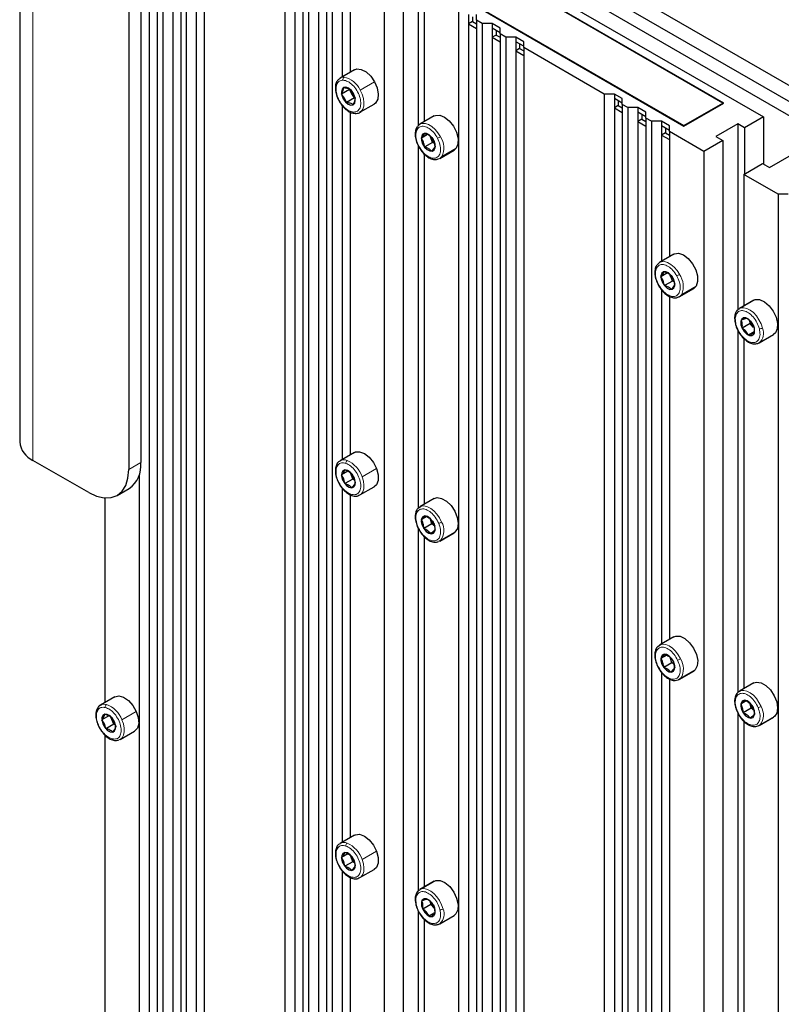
# Paper-space layout 'Blatt4' of a CAD drawing. Header units: millimetres. Extents: x 5 to 418, y 2 to 292.
# Tile 77 of 86: x 238 to 264, y 192 to 227. Entities that reach past the tile are written whole.
import ezdxf

# ---------------------------------------------------------------- set-up
doc = ezdxf.new("R2010")
doc.units = ezdxf.units.MM

psp = doc.layouts.new('Blatt4')

# ---------------------------------------------------------------- linework, layer by layer
at = {"color": 7, "linetype": 'Continuous', "lineweight": 25}
for p, q in [((242.077, 236.358), (287.049, 210.397)), ((245.613, 235.379), (284.504, 212.928)), ((245.754, 234.726), (284.221, 212.519)), ((242.091, 233.044), (242.091, 148.311)), ((242.374, 233.166), (242.374, 148.148)), ((242.572, 233.052), (242.572, 148.034)), ((243.209, 232.684), (243.209, 147.666)), ((242.926, 232.562), (242.926, 147.829)), ((243.406, 232.57), (243.406, 147.552)), ((243.76, 232.081), (243.76, 147.348)), ((244.043, 232.203), (244.043, 147.185)), ((237.507, 231.296), (237.507, 211.699)), ((246.9, 230.554), (246.9, 145.535)), ((247.537, 230.186), (247.537, 145.168)), ((247.254, 230.064), (247.254, 145.331)), ((247.734, 230.072), (247.734, 145.054)), ((248.088, 229.582), (248.088, 144.849)), ((248.371, 229.704), (248.371, 144.686)), ((248.569, 229.59), (248.569, 144.572)), ((251.623, 229.5), (251.623, 222.905)), ((249.206, 229.223), (249.206, 224.789)), ((248.923, 229.1), (248.923, 224.626)), ((251.093, 228.909), (251.093, 143.115)), ((253.957, 228.929), (263.856, 223.214)), ((250.421, 228.521), (250.421, 143.503)), ((262.442, 223.704), (254.805, 228.113)), ((262.414, 223.704), (254.805, 228.096)), ((251.835, 227.704), (251.835, 223.042)), ((241.37, 227.051), (241.37, 210.72)), ((241.794, 227.296), (241.794, 210.965)), ((253.391, 227.296), (261.028, 222.888)), ((253.419, 227.296), (261.028, 222.904)), ((253.051, 227.003), (253.051, 141.984)), ((253.405, 226.839), (253.405, 226.513)), ((253.547, 226.758), (253.547, 226.594)), ((253.688, 226.635), (253.688, 226.839)), ((253.547, 226.594), (253.405, 226.513)), ((253.405, 226.513), (253.405, 141.78)), ((253.405, 226.513), (253.688, 226.349)), ((253.547, 226.594), (253.688, 226.513)), ((253.885, 226.521), (253.688, 226.635)), ((253.688, 226.635), (253.688, 141.617)), ((254.24, 226.521), (253.885, 226.521)), ((253.885, 226.521), (253.885, 141.503)), ((254.522, 226.358), (254.24, 226.521)), ((254.24, 226.521), (254.24, 226.358)), ((254.522, 226.194), (254.24, 226.358)), ((254.24, 226.358), (254.24, 226.031)), ((254.522, 226.153), (254.522, 226.358)), ((254.381, 226.113), (254.24, 226.031)), ((254.24, 226.031), (254.24, 141.298)), ((254.24, 226.031), (254.522, 225.868)), ((254.381, 226.276), (254.381, 226.113)), ((254.381, 226.113), (254.522, 226.031)), ((254.72, 226.039), (254.522, 226.153)), ((254.522, 226.153), (254.522, 141.135)), ((255.074, 226.039), (254.72, 226.039)), ((254.72, 226.039), (254.72, 141.021)), ((255.357, 225.876), (255.074, 226.039)), ((255.074, 226.039), (255.074, 225.876)), ((255.357, 225.713), (255.074, 225.876)), ((255.074, 225.876), (255.074, 225.549)), ((255.215, 225.794), (255.215, 225.631)), ((255.357, 225.671), (255.357, 225.876)), ((258.213, 224.022), (255.357, 225.671)), ((255.357, 225.671), (255.357, 140.653)), ((255.215, 225.631), (255.074, 225.549)), ((255.074, 225.549), (255.074, 140.817)), ((255.074, 225.549), (255.357, 225.386)), ((255.215, 225.631), (255.357, 225.549)), ((249.364, 224.881), (248.855, 224.587)), ((248.817, 224.56), (248.855, 224.587)), ((249.193, 224.185), (248.91, 224.022)), ((249.013, 223.881), (248.91, 224.022)), ((249.276, 224.033), (249.193, 224.185)), ((249.22, 224.178), (249.323, 224.038)), ((249.36, 223.882), (249.276, 224.033)), ((249.323, 224.038), (249.388, 223.875)), ((258.568, 224.022), (258.213, 224.022)), ((258.213, 224.022), (258.213, 139.004)), ((258.85, 223.859), (258.568, 224.022)), ((258.568, 224.022), (258.568, 223.859)), ((248.923, 223.626), (248.923, 211.072)), ((249.078, 223.719), (249.013, 223.881)), ((249.36, 223.882), (249.078, 223.719)), ((249.555, 223.375), (250.064, 223.668)), ((258.85, 223.696), (258.568, 223.859)), ((258.568, 223.859), (258.568, 223.532)), ((258.709, 223.614), (258.568, 223.532)), ((258.709, 223.777), (258.709, 223.614)), ((258.709, 223.614), (258.85, 223.532)), ((258.85, 223.655), (258.85, 223.859)), ((259.048, 223.541), (258.85, 223.655)), ((258.85, 223.655), (258.85, 138.636)), ((261.028, 222.904), (262.414, 223.704)), ((261.028, 222.888), (262.442, 223.704)), ((262.414, 223.704), (262.414, 223.688)), ((249.206, 223.39), (249.206, 211.235)), ((249.592, 223.401), (249.555, 223.375)), ((252.192, 223.248), (251.683, 222.954)), ((258.568, 223.532), (258.568, 138.8)), ((258.568, 223.532), (258.85, 223.369)), ((259.402, 223.541), (259.048, 223.541)), ((259.048, 223.541), (259.048, 138.522)), ((259.685, 223.377), (259.402, 223.541)), ((259.402, 223.541), (259.402, 223.377)), ((259.685, 223.214), (259.402, 223.377)), ((259.402, 223.377), (259.402, 223.051)), ((259.543, 223.296), (259.543, 223.132)), ((259.685, 223.173), (259.685, 223.377)), ((263.856, 223.214), (263.184, 222.826)), ((263.856, 223.214), (263.856, 221.54)), ((259.543, 223.132), (259.402, 223.051)), ((259.402, 223.051), (259.402, 138.318)), ((259.402, 223.051), (259.685, 222.887)), ((259.543, 223.132), (259.685, 223.051)), ((259.882, 223.059), (259.685, 223.173)), ((259.685, 223.173), (259.685, 138.155)), ((260.236, 223.059), (259.882, 223.059)), ((259.882, 223.059), (259.882, 138.041)), ((260.519, 222.896), (260.236, 223.059)), ((260.236, 223.059), (260.236, 222.896)), ((260.519, 222.732), (260.236, 222.896)), ((260.236, 222.896), (260.236, 222.569)), ((260.519, 222.691), (260.519, 222.896)), ((261.028, 222.904), (261.028, 222.888)), ((262.937, 222.969), (262.159, 222.52)), ((263.184, 222.826), (262.937, 222.969)), ((262.937, 222.969), (262.937, 216.369)), ((251.953, 222.59), (251.733, 222.463)), ((251.733, 222.463), (251.815, 222.558)), ((251.815, 222.558), (251.859, 222.632)), ((252.074, 222.468), (252.051, 222.528)), ((260.378, 222.651), (260.236, 222.569)), ((260.236, 222.569), (260.236, 218.095)), ((260.236, 222.569), (260.519, 222.406)), ((260.378, 222.814), (260.378, 222.651)), ((260.378, 222.651), (260.519, 222.569)), ((260.519, 222.691), (260.519, 218.258)), ((261.735, 221.989), (260.519, 222.691)), ((262.159, 222.52), (262.407, 222.377)), ((263.184, 222.826), (263.184, 221.193)), ((251.623, 222.19), (251.623, 209.349)), ((252.133, 222.31), (251.851, 222.147)), ((252.133, 222.31), (252.074, 222.468)), ((252.198, 222.271), (252.133, 222.31)), ((252.222, 222.168), (252.178, 222.095)), ((262.407, 222.377), (261.735, 221.989)), ((262.407, 222.377), (262.407, 136.583)), ((251.835, 221.897), (251.835, 209.487)), ((252.178, 222.095), (252.096, 222)), ((252.383, 221.742), (252.892, 222.036)), ((252.966, 222.102), (252.892, 222.036)), ((261.735, 221.989), (261.735, 136.971)), ((264.068, 221.418), (264.846, 221.867)), ((263.149, 221.173), (263.821, 221.561)), ((263.821, 221.561), (264.068, 221.418)), ((264.365, 220.471), (263.149, 221.173)), ((263.149, 221.173), (263.149, 216.511)), ((264.719, 220.471), (264.365, 220.471)), ((264.365, 220.471), (264.365, 135.453)), ((260.678, 218.35), (260.169, 218.056)), ((260.451, 217.686), (260.218, 217.551)), ((260.218, 217.551), (260.295, 217.653)), ((260.295, 217.653), (260.335, 217.732)), ((260.564, 217.557), (260.533, 217.634)), ((260.628, 217.399), (260.346, 217.236)), ((260.628, 217.399), (260.564, 217.557)), ((260.685, 217.368), (260.628, 217.399)), ((260.708, 217.283), (260.668, 217.204)), ((260.236, 217.096), (260.236, 204.54)), ((260.668, 217.204), (260.591, 217.102)), ((260.869, 216.843), (261.378, 217.137)), ((261.463, 217.22), (261.378, 217.137)), ((260.519, 216.859), (260.519, 204.704)), ((263.506, 216.717), (262.997, 216.423)), ((263.506, 216.717), (263.558, 216.739)), ((263.066, 216.025), (263.182, 216.065)), ((263.378, 215.89), (263.096, 215.727)), ((263.182, 216.065), (263.261, 216.082)), ((263.378, 215.89), (263.367, 215.994)), ((263.49, 215.77), (263.378, 215.89)), ((262.937, 215.665), (262.937, 202.818)), ((263.518, 215.6), (263.321, 215.486)), ((263.517, 215.544), (263.438, 215.526)), ((263.149, 215.369), (263.149, 202.956)), ((263.438, 215.526), (263.321, 215.486)), ((263.697, 215.21), (264.206, 215.504)), ((239.956, 209.903), (237.976, 211.046)), ((249.364, 211.326), (248.855, 211.032)), ((249.128, 210.667), (248.904, 210.537)), ((241.737, 210.538), (241.737, 155.933)), ((248.984, 210.39), (248.904, 210.537)), ((249.025, 210.221), (248.984, 210.39)), ((249.307, 210.384), (249.025, 210.221)), ((249.247, 210.542), (249.222, 210.607)), ((249.307, 210.384), (249.247, 210.542)), ((249.273, 210.566), (249.352, 210.419)), ((249.37, 210.348), (249.307, 210.384)), ((249.352, 210.419), (249.394, 210.251)), ((240.956, 209.804), (241.38, 210.049)), ((248.923, 210.073), (248.923, 197.517)), ((249.555, 209.82), (250.064, 210.114)), ((240.522, 209.713), (240.522, 202.464)), ((249.206, 209.835), (249.206, 197.68)), ((252.192, 209.694), (251.683, 209.4)), ((251.651, 209.377), (251.727, 209.419)), ((251.925, 209.056), (251.736, 208.947)), ((251.736, 208.947), (251.833, 209.022)), ((251.833, 209.022), (251.892, 209.076)), ((252.104, 208.796), (252.061, 208.953)), ((251.623, 208.634), (251.623, 195.791)), ((252.104, 208.796), (251.822, 208.633)), ((252.225, 208.703), (252.104, 208.796)), ((252.219, 208.575), (252.16, 208.522)), ((251.835, 208.346), (251.835, 195.933)), ((252.16, 208.522), (252.063, 208.447)), ((252.383, 208.187), (252.892, 208.481)), ((252.924, 208.503), (252.892, 208.481)), ((252.415, 208.209), (252.34, 208.168)), ((260.678, 204.795), (260.169, 204.501)), ((260.424, 204.146), (260.219, 204.027)), ((260.219, 204.027), (260.307, 204.114)), ((260.307, 204.114), (260.358, 204.179)), ((260.553, 204.032), (260.54, 204.07)), ((260.605, 203.874), (260.553, 204.032)), ((260.605, 203.874), (260.323, 203.711)), ((260.683, 203.822), (260.605, 203.874)), ((260.707, 203.698), (260.656, 203.633)), ((260.236, 203.54), (260.236, 190.986)), ((260.656, 203.633), (260.567, 203.546)), ((260.869, 203.289), (261.378, 203.583)), ((261.434, 203.628), (261.378, 203.583)), ((260.519, 203.305), (260.519, 191.149)), ((263.506, 203.162), (262.997, 202.868)), ((240.879, 202.67), (240.37, 202.376)), ((262.965, 202.846), (263.041, 202.888)), ((263.238, 202.525), (263.05, 202.416)), ((263.05, 202.416), (263.146, 202.491)), ((263.146, 202.491), (263.205, 202.544)), ((263.417, 202.264), (263.375, 202.422)), ((240.67, 202), (240.42, 201.855)), ((240.772, 201.862), (240.727, 201.961)), ((262.937, 202.103), (262.937, 189.264)), ((263.417, 202.264), (263.135, 202.102)), ((263.474, 201.99), (263.377, 201.915)), ((263.538, 202.171), (263.417, 202.264)), ((263.533, 202.044), (263.474, 201.99)), ((263.697, 201.656), (264.206, 201.95)), ((264.238, 201.972), (264.206, 201.95)), ((240.508, 201.71), (240.42, 201.855)), ((240.559, 201.542), (240.508, 201.71)), ((240.842, 201.705), (240.559, 201.542)), ((240.768, 201.933), (240.857, 201.788)), ((240.842, 201.705), (240.772, 201.862)), ((240.889, 201.682), (240.842, 201.705)), ((240.857, 201.788), (240.908, 201.62)), ((263.149, 201.815), (263.149, 189.402)), ((263.729, 201.678), (263.654, 201.636)), ((240.522, 201.317), (240.522, 188.909)), ((241.07, 201.164), (241.579, 201.458)), ((249.364, 197.772), (248.855, 197.478)), ((249.128, 197.112), (248.904, 196.983)), ((249.247, 196.988), (249.222, 197.052)), ((248.984, 196.836), (248.904, 196.983)), ((249.025, 196.667), (248.984, 196.836)), ((249.307, 196.83), (249.025, 196.667)), ((249.307, 196.83), (249.247, 196.988)), ((249.273, 197.012), (249.352, 196.865)), ((249.37, 196.793), (249.307, 196.83)), ((249.352, 196.865), (249.394, 196.696)), ((248.923, 196.518), (248.923, 183.962)), ((249.555, 196.265), (250.064, 196.559)), ((249.206, 196.281), (249.206, 184.126)), ((252.192, 196.139), (251.683, 195.845)), ((252.192, 196.139), (252.245, 196.161)), ((251.752, 195.447), (251.869, 195.487)), ((252.064, 195.312), (251.782, 195.149)), ((251.869, 195.487), (251.948, 195.505)), ((252.064, 195.312), (252.054, 195.416)), ((252.177, 195.192), (252.064, 195.312)), ((251.623, 195.087), (251.623, 182.236)), ((252.204, 195.022), (252.007, 194.909)), ((252.203, 194.966), (252.124, 194.948)), ((251.835, 194.791), (251.835, 182.378)), ((252.124, 194.948), (252.007, 194.909)), ((252.383, 194.633), (252.892, 194.926))]:
    psp.add_line(p, q, dxfattribs=at)
at = {"color": 7, "linetype": 'Continuous', "lineweight": 18}
for p, q in [((237.976, 211.046), (237.976, 230.643)), ((249.566, 224.163), (250.075, 224.457)), ((249.312, 224.052), (249.276, 224.033)), ((249.323, 224.038), (249.328, 224.039)), ((249.013, 223.881), (248.969, 223.858)), ((251.815, 222.558), (251.766, 222.584)), ((252.178, 222.095), (252.187, 222.047)), ((252.457, 221.808), (252.966, 222.102)), ((260.295, 217.653), (260.246, 217.677)), ((260.668, 217.204), (260.678, 217.156)), ((260.954, 216.926), (261.463, 217.22)), ((263.049, 216.445), (263.558, 216.739)), ((262.997, 216.423), (263.049, 216.445)), ((263.182, 216.065), (263.142, 216.096)), ((263.438, 215.526), (263.439, 215.472)), ((241.37, 210.72), (241.794, 210.965)), ((249.635, 210.46), (250.144, 210.754)), ((248.984, 210.39), (248.934, 210.377)), ((249.281, 210.552), (249.247, 210.542)), ((249.352, 210.419), (249.362, 210.41)), ((251.833, 209.022), (251.787, 209.051)), ((252.16, 208.522), (252.167, 208.47)), ((252.415, 208.209), (252.924, 208.503)), ((260.307, 204.114), (260.26, 204.141)), ((260.656, 203.633), (260.664, 203.583)), ((260.925, 203.334), (261.434, 203.628)), ((263.146, 202.491), (263.101, 202.52)), ((241.126, 201.861), (241.635, 202.155)), ((263.474, 201.99), (263.48, 201.939)), ((263.729, 201.678), (264.238, 201.972)), ((240.508, 201.71), (240.461, 201.692)), ((240.805, 201.874), (240.772, 201.862)), ((240.857, 201.788), (240.865, 201.783)), ((249.635, 196.906), (250.144, 197.199)), ((248.984, 196.836), (248.934, 196.822)), ((249.281, 196.997), (249.247, 196.988)), ((249.352, 196.865), (249.362, 196.856)), ((251.735, 195.867), (252.245, 196.161)), ((251.684, 195.845), (251.735, 195.867)), ((251.869, 195.487), (251.829, 195.519)), ((252.124, 194.948), (252.125, 194.894))]:
    psp.add_line(p, q, dxfattribs=at)
at = {"color": 7, "linetype": 'Continuous', "lineweight": 18, "flags": 128}
for points in [[(248.855, 224.587), (248.896, 224.606), (248.995, 224.62)], [(249.566, 224.163), (249.635, 224.015), (249.68, 223.865), (249.699, 223.722), (249.691, 223.592), (249.656, 223.485), (249.596, 223.404), (249.592, 223.401)], [(251.704, 222.965), (251.772, 222.984), (251.878, 222.98), (251.992, 222.942), (252.108, 222.87), (252.22, 222.769), (252.322, 222.646), (252.408, 222.505)], [(260.18, 218.062), (260.238, 218.082), (260.341, 218.086), (260.454, 218.053), (260.57, 217.988), (260.684, 217.893), (260.788, 217.773), (260.878, 217.636)], [(263.049, 216.445), (263.15, 216.455), (263.261, 216.429), (263.377, 216.37), (263.492, 216.28), (263.598, 216.164), (263.691, 216.029), (263.765, 215.883), (263.815, 215.733)], [(249.635, 210.46), (249.68, 210.31), (249.699, 210.167), (249.691, 210.038), (249.656, 209.93), (249.596, 209.85), (249.557, 209.821)], [(251.727, 209.419), (251.736, 209.422), (251.836, 209.431), (251.948, 209.406), (252.064, 209.346), (252.178, 209.256), (252.285, 209.141), (252.377, 209.006), (252.451, 208.859)], [(251.59, 208.704), (251.59, 208.704), (251.593, 208.702), (251.599, 208.701), (251.607, 208.702)], [(260.203, 204.517), (260.285, 204.534), (260.393, 204.52), (260.508, 204.472), (260.624, 204.393), (260.734, 204.285), (260.832, 204.156), (260.913, 204.013)], [(260.097, 203.756), (260.097, 203.756), (260.1, 203.755), (260.105, 203.756), (260.113, 203.758)], [(263.041, 202.888), (263.049, 202.891), (263.15, 202.9), (263.261, 202.875), (263.377, 202.815), (263.492, 202.725), (263.598, 202.609), (263.691, 202.475), (263.765, 202.328)], [(240.407, 202.394), (240.47, 202.408), (240.577, 202.4)], [(262.903, 202.173), (262.904, 202.172), (262.907, 202.171), (262.912, 202.17), (262.921, 202.171)], [(241.126, 201.861), (241.181, 201.711), (241.21, 201.564), (241.212, 201.429), (241.187, 201.312), (241.136, 201.221), (241.07, 201.164)], [(249.635, 196.906), (249.68, 196.756), (249.699, 196.612), (249.691, 196.483), (249.656, 196.375), (249.596, 196.295), (249.557, 196.267)], [(251.735, 195.867), (251.836, 195.877), (251.947, 195.851), (252.064, 195.792), (252.178, 195.702), (252.285, 195.586), (252.377, 195.451), (252.451, 195.305), (252.501, 195.155)]]:
    psp.add_lwpolyline(points, dxfattribs=at)
at = {"color": 7, "linetype": 'Continuous', "lineweight": 25, "flags": 128}
for points in [[(249.364, 224.881), (249.444, 224.91), (249.602, 224.896), (249.773, 224.808), (249.938, 224.655), (250.075, 224.457)], [(249.328, 224.039), (249.25, 224.148), (249.156, 224.227), (249.062, 224.264), (248.98, 224.253), (248.924, 224.195), (248.902, 224.099), (248.918, 223.981), (248.969, 223.858)], [(250.075, 224.457), (250.169, 224.236), (250.208, 224.021), (250.188, 223.835), (250.11, 223.703), (250.064, 223.668)], [(248.969, 223.858), (249.047, 223.748), (249.14, 223.669), (249.235, 223.632), (249.317, 223.644), (249.372, 223.701), (249.394, 223.797), (249.379, 223.915), (249.328, 224.039)], [(252.192, 223.248), (252.232, 223.266), (252.383, 223.275), (252.553, 223.207), (252.721, 223.072), (252.868, 222.884), (252.976, 222.667), (253.032, 222.447), (253.028, 222.251), (252.966, 222.102)], [(251.61, 222.888), (251.681, 222.953), (251.704, 222.965)], [(251.766, 222.584), (251.734, 222.499), (251.738, 222.385), (251.779, 222.261), (251.849, 222.146), (251.94, 222.056), (252.036, 222.005), (252.123, 222.002), (252.187, 222.047)], [(252.187, 222.047), (252.22, 222.132), (252.216, 222.245), (252.175, 222.369), (252.104, 222.485), (252.014, 222.575), (251.918, 222.625), (251.831, 222.628), (251.766, 222.584)], [(252.074, 222.468), (252.062, 222.504), (252.058, 222.52)], [(252.457, 221.808), (252.385, 221.743), (252.362, 221.731)], [(260.678, 218.35), (260.7, 218.361), (260.846, 218.38), (261.015, 218.322), (261.185, 218.195), (261.336, 218.013), (261.45, 217.798), (261.513, 217.577), (261.517, 217.376), (261.463, 217.22)], [(260.084, 217.973), (260.151, 218.044), (260.18, 218.062)], [(260.246, 217.677), (260.217, 217.588), (260.226, 217.472), (260.271, 217.348), (260.345, 217.235), (260.436, 217.149), (260.532, 217.104), (260.617, 217.107), (260.678, 217.156)], [(260.678, 217.156), (260.707, 217.246), (260.698, 217.361), (260.653, 217.485), (260.58, 217.599), (260.488, 217.685), (260.392, 217.73), (260.307, 217.727), (260.246, 217.677)], [(260.564, 217.557), (260.551, 217.592), (260.542, 217.624)], [(260.954, 216.926), (260.886, 216.855), (260.857, 216.837)], [(263.558, 216.739), (263.711, 216.741), (263.882, 216.666), (264.05, 216.525), (264.194, 216.334), (264.297, 216.116), (264.347, 215.897), (264.338, 215.704), (264.271, 215.56), (264.206, 215.504)], [(263.142, 216.096), (263.078, 216.051), (263.047, 215.964), (263.052, 215.85), (263.094, 215.726), (263.166, 215.611), (263.256, 215.522), (263.352, 215.473), (263.439, 215.472)], [(263.439, 215.472), (263.503, 215.517), (263.534, 215.604), (263.529, 215.718), (263.487, 215.842), (263.415, 215.957), (263.325, 216.046), (263.229, 216.095), (263.142, 216.096)], [(249.364, 211.326), (249.398, 211.343), (249.548, 211.354), (249.717, 211.29), (249.887, 211.156), (250.035, 210.97), (250.144, 210.754)], [(239.956, 209.903), (240.232, 209.775), (240.497, 209.715), (240.742, 209.725), (240.956, 209.804), (241.132, 209.95), (241.263, 210.157), (241.343, 210.417), (241.37, 210.72)], [(249.362, 210.41), (249.299, 210.531), (249.214, 210.63), (249.118, 210.693), (249.027, 210.711), (248.954, 210.68), (248.911, 210.606), (248.904, 210.499), (248.934, 210.377)], [(250.144, 210.754), (250.202, 210.534), (250.201, 210.336), (250.141, 210.184), (250.064, 210.114)], [(248.934, 210.377), (248.997, 210.257), (249.083, 210.157), (249.179, 210.094), (249.27, 210.076), (249.343, 210.107), (249.386, 210.181), (249.393, 210.288), (249.362, 210.41)], [(249.247, 210.542), (249.235, 210.578), (249.229, 210.599)], [(252.192, 209.694), (252.291, 209.725), (252.452, 209.701), (252.624, 209.604), (252.786, 209.444), (252.919, 209.241), (253.006, 209.02), (253.037, 208.806), (253.009, 208.627), (252.924, 208.503)], [(251.787, 209.051), (251.741, 208.98), (251.732, 208.875), (251.759, 208.753), (251.82, 208.632), (251.905, 208.531), (252, 208.464), (252.092, 208.443), (252.167, 208.47)], [(252.167, 208.47), (252.212, 208.542), (252.222, 208.646), (252.194, 208.769), (252.133, 208.89), (252.049, 208.991), (251.953, 209.057), (251.861, 209.078), (251.787, 209.051)], [(260.678, 204.795), (260.742, 204.821), (260.898, 204.815), (261.069, 204.735), (261.235, 204.588), (261.376, 204.393), (261.476, 204.174), (261.521, 203.956), (261.506, 203.767), (261.434, 203.628)], [(260.112, 204.456), (260.189, 204.512), (260.203, 204.517)], [(260.26, 204.141), (260.222, 204.062), (260.22, 203.952), (260.255, 203.828), (260.322, 203.71), (260.41, 203.615), (260.506, 203.557), (260.595, 203.546), (260.664, 203.583)], [(260.664, 203.583), (260.702, 203.663), (260.704, 203.773), (260.669, 203.896), (260.602, 204.015), (260.514, 204.11), (260.418, 204.167), (260.329, 204.178), (260.26, 204.141)], [(260.925, 203.334), (260.848, 203.278), (260.834, 203.272)], [(263.506, 203.162), (263.605, 203.194), (263.766, 203.17), (263.938, 203.073), (264.1, 202.913), (264.233, 202.71), (264.32, 202.488), (264.351, 202.275), (264.323, 202.096), (264.238, 201.972)], [(240.879, 202.67), (240.88, 202.671), (241.021, 202.703), (241.188, 202.657), (241.359, 202.54), (241.514, 202.366), (241.635, 202.155)], [(240.37, 202.376), (240.377, 202.38), (240.407, 202.394)], [(263.101, 202.52), (263.055, 202.448), (263.046, 202.344), (263.073, 202.222), (263.134, 202.101), (263.218, 201.999), (263.314, 201.933), (263.406, 201.912), (263.48, 201.939)], [(263.48, 201.939), (263.526, 202.01), (263.535, 202.115), (263.508, 202.237), (263.447, 202.358), (263.362, 202.46), (263.267, 202.526), (263.175, 202.547), (263.101, 202.52)], [(240.865, 201.783), (240.796, 201.9), (240.707, 201.992), (240.611, 202.045), (240.523, 202.052), (240.456, 202.011), (240.421, 201.928), (240.423, 201.816), (240.461, 201.692)], [(241.635, 202.155), (241.707, 201.933), (241.722, 201.727), (241.677, 201.562), (241.579, 201.458)], [(240.461, 201.692), (240.53, 201.575), (240.619, 201.483), (240.715, 201.43), (240.803, 201.423), (240.87, 201.464), (240.905, 201.547), (240.904, 201.659), (240.865, 201.783)], [(241.07, 201.164), (241.062, 201.16), (241.033, 201.147)], [(249.364, 197.772), (249.398, 197.788), (249.548, 197.8), (249.717, 197.735), (249.887, 197.602), (250.035, 197.416), (250.144, 197.199)], [(249.362, 196.856), (249.299, 196.976), (249.214, 197.075), (249.118, 197.139), (249.027, 197.156), (248.954, 197.126), (248.911, 197.051), (248.904, 196.945), (248.934, 196.822)], [(250.144, 197.199), (250.202, 196.979), (250.201, 196.781), (250.141, 196.63), (250.064, 196.559)], [(248.934, 196.822), (248.997, 196.702), (249.083, 196.603), (249.179, 196.539), (249.27, 196.522), (249.343, 196.552), (249.386, 196.627), (249.393, 196.733), (249.362, 196.856)], [(249.247, 196.988), (249.235, 197.024), (249.229, 197.044)], [(252.245, 196.161), (252.398, 196.163), (252.568, 196.089), (252.736, 195.947), (252.88, 195.756), (252.983, 195.538), (253.034, 195.319), (253.025, 195.126), (252.958, 194.982), (252.892, 194.926)], [(251.829, 195.519), (251.765, 195.473), (251.733, 195.386), (251.739, 195.273), (251.78, 195.149), (251.852, 195.033), (251.943, 194.945), (252.038, 194.895), (252.125, 194.894)], [(252.125, 194.894), (252.189, 194.94), (252.22, 195.026), (252.215, 195.14), (252.173, 195.264), (252.102, 195.379), (252.011, 195.468), (251.915, 195.517), (251.829, 195.519)]]:
    psp.add_lwpolyline(points, dxfattribs=at)
at = {"color": 7, "linetype": 'Continuous', "lineweight": 18}
for centre, radius, start, end in [((249.048, 224.545), 0.0913, 125.6321, 200.1278), ((248.837, 223.837), 0.799, 24.1162, 78.6288), ((249.39, 223.393), 0.0565, 190.4552, 296.3497), ((251.631, 222.195), 0.0238, 268.6579, 305.3969), ((251.875, 223.428), 1.066, 294.0091, 300.0075), ((251.822, 222.114), 0.705, 334.2501, 33.776), ((259.402, 220.191), 2.951, 297.837, 300.0021), ((260.264, 217.211), 0.746, 337.5128, 34.6876), ((260.113, 217.301), 0.0585, 288.0517, 302.5008), ((263.411, 215.549), 0.443, 310.135, 24.3905), ((263.724, 215.895), 0.187, 264.2984, 299.3582), ((248.992, 210.773), 0.294, 67.2849, 117.8136), ((249.165, 210.956), 0.106, 124.1104, 188.6023), ((248.698, 210.141), 0.99, 18.7861, 65.7128), ((252.27, 209.173), 0.363, 282.2107, 299.9461), ((251.954, 208.561), 0.58, 322.6914, 31.0289), ((260.626, 204.51), 0.574, 288.8462, 300.0001), ((260.366, 203.664), 0.649, 329.4965, 32.5722), ((240.634, 202.318), 0.0997, 124.7468, 193.1705), ((240.265, 201.532), 0.923, 20.9345, 70.2158), ((263.584, 202.642), 0.363, 282.2107, 299.9461), ((263.268, 202.029), 0.58, 322.6914, 31.0289), ((240.845, 201.188), 0.0565, 188.6369, 252.3457), ((248.992, 197.218), 0.294, 67.2849, 117.8136), ((249.165, 197.402), 0.106, 124.1104, 188.6023), ((248.698, 196.587), 0.99, 18.7861, 65.7128), ((252.097, 194.972), 0.443, 310.135, 24.3905), ((252.41, 195.317), 0.187, 264.2984, 299.3582)]:
    psp.add_arc(centre, radius, start, end, dxfattribs=at)
at = {"color": 7, "linetype": 'Continuous', "lineweight": 25}
for centre, radius, start, end in [((249.69, 224.265), 0.474, 191.9454, 209.263), ((249.699, 224.264), 0.482, 208.5583, 226.9198), ((252.541, 222.642), 0.499, 200.3861, 225.7532), ((261.025, 217.742), 0.497, 201.8906, 225.9195), ((263.853, 216.109), 0.497, 193.7581, 223.0509), ((262.875, 215.881), 0.0225, 205.1689, 271.4474), ((238.308, 211.779), 0.805, 185.6948, 245.6253), ((240.843, 210.844), 0.959, 304.0564, 7.2558), ((249.713, 210.719), 0.498, 200.8285, 225.7849), ((252.532, 209.082), 0.488, 195.3366, 231.0118), ((263.845, 202.551), 0.488, 195.3366, 231.0118), ((241.188, 202.05), 0.457, 192.6476, 204.2844), ((241.222, 202.059), 0.492, 203.72, 226.3162), ((249.713, 197.165), 0.498, 200.8285, 225.7849), ((252.54, 195.531), 0.497, 193.7581, 223.0509), ((251.562, 195.303), 0.0225, 205.1689, 271.4474)]:
    psp.add_arc(centre, radius, start, end, dxfattribs=at)
for points, knots in [([(248.81, 224.553), (248.781, 224.521), (248.721, 224.454), (248.683, 224.306), (248.688, 224.132), (248.726, 223.965), (248.776, 223.867), (248.794, 223.831)], [0, 0, 0, 0, 0.200977, 0.412993, 0.637789, 0.868766, 1, 1, 1, 1]), ([(248.91, 224.022), (248.932, 224.066), (248.974, 224.153), (248.979, 224.219), (248.982, 224.252)], [0, 0, 0, 0, 0.500362, 1, 1, 1, 1]), ([(248.982, 224.252), (249.031, 224.245), (249.129, 224.231), (249.19, 224.196), (249.22, 224.178)], [0, 0, 0, 0, 0.5004301, 1, 1, 1, 1]), ([(248.794, 223.831), (248.806, 223.804), (248.847, 223.713), (248.953, 223.575), (249.099, 223.439), (249.249, 223.354), (249.345, 223.341), (249.388, 223.335)], [0, 0, 0, 0, 0.100506, 0.333758, 0.568332, 0.805788, 1, 1, 1, 1]), ([(249.316, 223.645), (249.286, 223.663), (249.226, 223.699), (249.127, 223.712), (249.078, 223.719)], [0, 0, 0, 0, 0.50043, 1, 1, 1, 1]), ([(249.388, 223.875), (249.385, 223.842), (249.38, 223.777), (249.338, 223.689), (249.316, 223.645)], [0, 0, 0, 0, 0.500362, 1, 1, 1, 1]), ([(249.388, 223.335), (249.416, 223.336), (249.491, 223.34), (249.569, 223.367), (249.599, 223.407), (249.6, 223.408)], [0, 0, 0, 0, 0.357999, 0.973928, 1, 1, 1, 1]), ([(251.602, 222.877), (251.596, 222.871), (251.556, 222.835), (251.523, 222.726), (251.508, 222.563), (251.541, 222.369), (251.6, 222.238), (251.631, 222.171)], [0, 0, 0, 0, 0.045568, 0.267151, 0.500515, 0.74392, 1, 1, 1, 1]), ([(251.859, 222.632), (251.91, 222.613), (252.01, 222.574), (252.073, 222.514), (252.104, 222.484)], [0, 0, 0, 0, 0.500362, 1, 1, 1, 1]), ([(251.631, 222.171), (251.649, 222.139), (251.701, 222.046), (251.812, 221.908), (251.963, 221.781), (252.117, 221.711), (252.254, 221.692), (252.326, 221.721), (252.355, 221.733)], [0, 0, 0, 0, 0.102534, 0.297701, 0.494717, 0.694444, 0.872651, 1, 1, 1, 1]), ([(251.851, 222.147), (251.84, 222.205), (251.82, 222.321), (251.762, 222.416), (251.733, 222.463)], [0, 0, 0, 0, 0.50043, 1, 1, 1, 1]), ([(252.104, 222.484), (252.133, 222.437), (252.192, 222.343), (252.212, 222.227), (252.222, 222.168)], [0, 0, 0, 0, 0.50043, 1, 1, 1, 1]), ([(252.096, 222), (252.064, 222.03), (252.001, 222.09), (251.901, 222.128), (251.851, 222.147)], [0, 0, 0, 0, 0.500362, 1, 1, 1, 1]), ([(260.075, 217.961), (260.069, 217.955), (260.031, 217.916), (260.003, 217.804), (259.996, 217.637), (260.036, 217.441), (260.099, 217.312), (260.131, 217.246)], [0, 0, 0, 0, 0.04319, 0.26565, 0.501009, 0.744956, 1, 1, 1, 1]), ([(260.335, 217.732), (260.385, 217.715), (260.486, 217.682), (260.548, 217.626), (260.58, 217.598)], [0, 0, 0, 0, 0.5003625, 1, 1, 1, 1]), ([(260.346, 217.236), (260.334, 217.294), (260.31, 217.41), (260.249, 217.504), (260.218, 217.551)], [0, 0, 0, 0, 0.50043, 1, 1, 1, 1]), ([(260.58, 217.598), (260.61, 217.551), (260.672, 217.457), (260.696, 217.341), (260.708, 217.283)], [0, 0, 0, 0, 0.50043, 1, 1, 1, 1]), ([(260.131, 217.246), (260.15, 217.214), (260.204, 217.122), (260.318, 216.988), (260.471, 216.868), (260.625, 216.806), (260.759, 216.795), (260.825, 216.828), (260.852, 216.841)], [0, 0, 0, 0, 0.10374, 0.301308, 0.500943, 0.703481, 0.88199, 1, 1, 1, 1]), ([(260.591, 217.102), (260.559, 217.13), (260.497, 217.186), (260.396, 217.219), (260.346, 217.236)], [0, 0, 0, 0, 0.5003625, 1, 1, 1, 1]), ([(263, 216.419), (262.968, 216.398), (262.9, 216.352), (262.843, 216.226), (262.819, 216.064), (262.843, 215.938), (262.855, 215.871)], [0, 0, 0, 0, 0.2088249, 0.4570864, 0.7158957, 1, 1, 1, 1]), ([(263.096, 215.727), (263.1, 215.782), (263.109, 215.893), (263.08, 215.981), (263.066, 216.025)], [0, 0, 0, 0, 0.50043, 1, 1, 1, 1]), ([(263.261, 216.082), (263.308, 216.048), (263.402, 215.978), (263.459, 215.887), (263.487, 215.842)], [0, 0, 0, 0, 0.500362, 1, 1, 1, 1]), ([(262.855, 215.871), (262.865, 215.838), (262.893, 215.74), (262.972, 215.578), (263.096, 215.408), (263.245, 215.272), (263.398, 215.191), (263.525, 215.16), (263.59, 215.179), (263.611, 215.185)], [0, 0, 0, 0, 0.0890544, 0.2578287, 0.4270399, 0.5972311, 0.7695372, 0.925862, 1, 1, 1, 1]), ([(263.321, 215.486), (263.293, 215.532), (263.237, 215.623), (263.143, 215.692), (263.096, 215.727)], [0, 0, 0, 0, 0.500362, 1, 1, 1, 1]), ([(263.487, 215.842), (263.501, 215.797), (263.53, 215.709), (263.521, 215.599), (263.517, 215.544)], [0, 0, 0, 0, 0.50043, 1, 1, 1, 1]), ([(263.611, 215.185), (263.634, 215.186), (263.666, 215.189), (263.688, 215.209), (263.694, 215.214)], [0, 0, 0, 0, 0.722267, 1, 1, 1, 1]), ([(248.856, 211.023), (248.837, 211.014), (248.777, 210.985), (248.717, 210.881), (248.681, 210.733), (248.69, 210.553), (248.745, 210.359), (248.841, 210.169), (248.969, 210.002), (249.115, 209.871), (249.217, 209.826), (249.267, 209.804)], [0, 0, 0, 0, 0.052438, 0.163359, 0.276063, 0.395483, 0.517497, 0.639299, 0.761229, 0.883929, 1, 1, 1, 1]), ([(248.904, 210.537), (248.934, 210.571), (248.994, 210.64), (249.017, 210.686), (249.028, 210.71)], [0, 0, 0, 0, 0.500362, 1, 1, 1, 1]), ([(249.028, 210.71), (249.078, 210.691), (249.179, 210.654), (249.242, 210.596), (249.273, 210.566)], [0, 0, 0, 0, 0.50043, 1, 1, 1, 1]), ([(249.27, 210.078), (249.239, 210.108), (249.176, 210.166), (249.075, 210.203), (249.025, 210.221)], [0, 0, 0, 0, 0.50043, 1, 1, 1, 1]), ([(249.394, 210.251), (249.383, 210.227), (249.36, 210.181), (249.3, 210.112), (249.27, 210.078)], [0, 0, 0, 0, 0.500362, 1, 1, 1, 1]), ([(249.267, 209.804), (249.296, 209.796), (249.37, 209.775), (249.474, 209.776), (249.532, 209.815), (249.554, 209.829)], [0, 0, 0, 0, 0.277284, 0.732411, 1, 1, 1, 1]), ([(251.645, 209.364), (251.633, 209.357), (251.584, 209.327), (251.536, 209.223), (251.508, 209.07), (251.523, 208.89), (251.568, 208.765), (251.59, 208.704)], [0, 0, 0, 0, 0.066556, 0.290904, 0.522266, 0.766566, 1, 1, 1, 1]), ([(251.822, 208.633), (251.817, 208.691), (251.807, 208.807), (251.76, 208.9), (251.736, 208.947)], [0, 0, 0, 0, 0.50043, 1, 1, 1, 1]), ([(251.892, 209.076), (251.941, 209.05), (252.041, 208.999), (252.103, 208.926), (252.133, 208.889)], [0, 0, 0, 0, 0.500362, 1, 1, 1, 1]), ([(251.59, 208.704), (251.605, 208.671), (251.649, 208.574), (251.749, 208.425), (251.891, 208.279), (252.049, 208.18), (252.201, 208.136), (252.29, 208.156), (252.329, 208.165)], [0, 0, 0, 0, 0.09761, 0.283061, 0.469806, 0.658524, 0.850131, 1, 1, 1, 1]), ([(252.063, 208.447), (252.032, 208.483), (251.971, 208.556), (251.871, 208.607), (251.822, 208.633)], [0, 0, 0, 0, 0.500362, 1, 1, 1, 1]), ([(252.133, 208.889), (252.157, 208.842), (252.205, 208.748), (252.214, 208.633), (252.219, 208.575)], [0, 0, 0, 0, 0.5004301, 1, 1, 1, 1]), ([(260.107, 204.446), (260.099, 204.44), (260.055, 204.407), (260.015, 204.302), (259.993, 204.145), (260.016, 203.954), (260.07, 203.823), (260.097, 203.756)], [0, 0, 0, 0, 0.049616, 0.270938, 0.501718, 0.744239, 1, 1, 1, 1]), ([(260.323, 203.711), (260.315, 203.769), (260.299, 203.886), (260.245, 203.98), (260.219, 204.027)], [0, 0, 0, 0, 0.50043, 1, 1, 1, 1]), ([(260.358, 204.179), (260.409, 204.157), (260.509, 204.113), (260.571, 204.047), (260.602, 204.014)], [0, 0, 0, 0, 0.500362, 1, 1, 1, 1]), ([(260.097, 203.756), (260.114, 203.723), (260.163, 203.628), (260.269, 203.485), (260.417, 203.35), (260.57, 203.268), (260.712, 203.238), (260.791, 203.262), (260.825, 203.273)], [0, 0, 0, 0, 0.1009461, 0.2929314, 0.4865182, 0.6825195, 0.8602853, 1, 1, 1, 1]), ([(260.567, 203.546), (260.536, 203.579), (260.473, 203.645), (260.373, 203.689), (260.323, 203.711)], [0, 0, 0, 0, 0.500362, 1, 1, 1, 1]), ([(260.602, 204.014), (260.629, 203.967), (260.683, 203.873), (260.699, 203.756), (260.707, 203.698)], [0, 0, 0, 0, 0.50043, 1, 1, 1, 1]), ([(262.958, 202.833), (262.947, 202.826), (262.898, 202.795), (262.85, 202.692), (262.821, 202.539), (262.837, 202.358), (262.882, 202.234), (262.903, 202.173)], [0, 0, 0, 0, 0.066556, 0.290904, 0.522266, 0.766566, 1, 1, 1, 1]), ([(240.416, 202.394), (240.41, 202.393), (240.358, 202.384), (240.284, 202.312), (240.216, 202.188), (240.194, 202.027), (240.213, 201.851), (240.259, 201.731), (240.281, 201.676)], [0, 0, 0, 0, 0.026028, 0.222099, 0.412369, 0.610118, 0.81828, 1, 1, 1, 1]), ([(263.135, 202.102), (263.13, 202.16), (263.121, 202.275), (263.073, 202.369), (263.05, 202.416)], [0, 0, 0, 0, 0.50043, 1, 1, 1, 1]), ([(263.205, 202.544), (263.255, 202.519), (263.355, 202.468), (263.416, 202.395), (263.447, 202.358)], [0, 0, 0, 0, 0.500362, 1, 1, 1, 1]), ([(263.447, 202.358), (263.471, 202.311), (263.518, 202.217), (263.528, 202.101), (263.533, 202.044)], [0, 0, 0, 0, 0.5004301, 1, 1, 1, 1]), ([(240.42, 201.855), (240.447, 201.893), (240.5, 201.969), (240.516, 202.024), (240.524, 202.051)], [0, 0, 0, 0, 0.500362, 1, 1, 1, 1]), ([(240.524, 202.051), (240.574, 202.037), (240.675, 202.008), (240.737, 201.958), (240.768, 201.933)], [0, 0, 0, 0, 0.50043, 1, 1, 1, 1]), ([(262.903, 202.173), (262.919, 202.14), (262.962, 202.043), (263.062, 201.894), (263.205, 201.748), (263.362, 201.649), (263.514, 201.605), (263.604, 201.625), (263.643, 201.634)], [0, 0, 0, 0, 0.09761, 0.283061, 0.469806, 0.658524, 0.850131, 1, 1, 1, 1]), ([(263.377, 201.915), (263.346, 201.952), (263.284, 202.025), (263.185, 202.076), (263.135, 202.102)], [0, 0, 0, 0, 0.500362, 1, 1, 1, 1]), ([(240.281, 201.676), (240.284, 201.667), (240.308, 201.594), (240.392, 201.462), (240.524, 201.304), (240.675, 201.186), (240.778, 201.151), (240.828, 201.134)], [0, 0, 0, 0, 0.033217, 0.27663, 0.520722, 0.766734, 1, 1, 1, 1]), ([(240.908, 201.62), (240.9, 201.593), (240.884, 201.539), (240.83, 201.463), (240.803, 201.425)], [0, 0, 0, 0, 0.500362, 1, 1, 1, 1]), ([(240.803, 201.425), (240.772, 201.45), (240.71, 201.5), (240.609, 201.528), (240.559, 201.542)], [0, 0, 0, 0, 0.50043, 1, 1, 1, 1]), ([(240.828, 201.134), (240.857, 201.129), (240.925, 201.117), (240.987, 201.135), (241.023, 201.146)], [0, 0, 0, 0, 0.4200995, 1, 1, 1, 1]), ([(248.856, 197.469), (248.837, 197.459), (248.777, 197.431), (248.717, 197.327), (248.681, 197.178), (248.69, 196.999), (248.745, 196.805), (248.841, 196.614), (248.969, 196.447), (249.115, 196.316), (249.217, 196.271), (249.267, 196.249)], [0, 0, 0, 0, 0.052438, 0.163359, 0.276063, 0.395483, 0.517497, 0.639299, 0.761229, 0.883929, 1, 1, 1, 1]), ([(248.904, 196.983), (248.934, 197.017), (248.994, 197.085), (249.017, 197.132), (249.028, 197.155)], [0, 0, 0, 0, 0.500362, 1, 1, 1, 1]), ([(249.028, 197.155), (249.078, 197.137), (249.179, 197.1), (249.242, 197.041), (249.273, 197.012)], [0, 0, 0, 0, 0.5004301, 1, 1, 1, 1]), ([(249.27, 196.524), (249.239, 196.553), (249.176, 196.612), (249.075, 196.648), (249.025, 196.667)], [0, 0, 0, 0, 0.5004301, 1, 1, 1, 1]), ([(249.394, 196.696), (249.383, 196.673), (249.36, 196.626), (249.3, 196.558), (249.27, 196.524)], [0, 0, 0, 0, 0.500362, 1, 1, 1, 1]), ([(249.267, 196.249), (249.296, 196.241), (249.37, 196.221), (249.474, 196.222), (249.532, 196.26), (249.554, 196.275)], [0, 0, 0, 0, 0.277284, 0.732411, 1, 1, 1, 1]), ([(251.686, 195.841), (251.655, 195.82), (251.586, 195.774), (251.529, 195.648), (251.505, 195.486), (251.529, 195.36), (251.541, 195.294)], [0, 0, 0, 0, 0.208825, 0.457086, 0.715896, 1, 1, 1, 1]), ([(251.782, 195.149), (251.786, 195.204), (251.795, 195.315), (251.766, 195.403), (251.752, 195.447)], [0, 0, 0, 0, 0.50043, 1, 1, 1, 1]), ([(251.948, 195.505), (251.995, 195.47), (252.089, 195.401), (252.145, 195.309), (252.173, 195.264)], [0, 0, 0, 0, 0.500362, 1, 1, 1, 1]), ([(251.541, 195.294), (251.551, 195.26), (251.579, 195.162), (251.658, 195), (251.783, 194.83), (251.931, 194.694), (252.084, 194.613), (252.212, 194.583), (252.277, 194.601), (252.298, 194.607)], [0, 0, 0, 0, 0.089054, 0.257829, 0.42704, 0.597231, 0.769537, 0.925862, 1, 1, 1, 1]), ([(252.007, 194.909), (251.979, 194.954), (251.923, 195.045), (251.829, 195.115), (251.782, 195.149)], [0, 0, 0, 0, 0.500362, 1, 1, 1, 1]), ([(252.173, 195.264), (252.188, 195.22), (252.216, 195.131), (252.207, 195.021), (252.203, 194.966)], [0, 0, 0, 0, 0.50043, 1, 1, 1, 1]), ([(252.298, 194.607), (252.32, 194.608), (252.352, 194.611), (252.374, 194.631), (252.381, 194.637)], [0, 0, 0, 0, 0.722267, 1, 1, 1, 1])]:
    psp.add_open_spline(points, degree=3, knots=knots, dxfattribs=at)
at = {"color": 7, "linetype": 'Continuous', "lineweight": 18}
for points in [[(249.335, 223.382), (249.28, 223.393), (249.17, 223.413), (248.995, 223.549), (248.845, 223.739), (248.741, 223.963), (248.699, 224.184), (248.726, 224.368), (248.815, 224.494), (248.913, 224.507), (248.962, 224.514)], [(248.962, 224.514), (249.017, 224.504), (249.126, 224.483), (249.302, 224.347), (249.451, 224.157), (249.556, 223.934), (249.598, 223.712), (249.571, 223.528), (249.482, 223.402), (249.384, 223.389), (249.335, 223.382)], [(251.645, 222.176), (251.613, 222.25), (251.547, 222.398), (251.529, 222.612), (251.575, 222.78), (251.683, 222.878), (251.835, 222.89), (252.009, 222.814), (252.181, 222.664), (252.266, 222.524), (252.309, 222.455)], [(252.309, 222.455), (252.341, 222.381), (252.406, 222.233), (252.425, 222.018), (252.379, 221.85), (252.271, 221.752), (252.118, 221.74), (251.945, 221.816), (251.773, 221.967), (251.688, 222.106), (251.645, 222.176)], [(260.144, 217.252), (260.109, 217.325), (260.04, 217.472), (260.013, 217.69), (260.051, 217.865), (260.152, 217.972), (260.301, 217.995), (260.473, 217.929), (260.647, 217.787), (260.736, 217.65), (260.78, 217.582)], [(260.78, 217.582), (260.815, 217.508), (260.884, 217.362), (260.911, 217.143), (260.873, 216.968), (260.772, 216.861), (260.623, 216.839), (260.451, 216.905), (260.277, 217.047), (260.188, 217.184), (260.144, 217.252)], [(262.876, 215.858), (262.864, 215.931), (262.839, 216.075), (262.887, 216.245), (262.992, 216.345), (263.144, 216.36), (263.318, 216.287), (263.487, 216.137), (263.63, 215.933), (263.68, 215.784), (263.705, 215.71)], [(263.705, 215.71), (263.717, 215.637), (263.742, 215.493), (263.694, 215.323), (263.589, 215.223), (263.437, 215.208), (263.263, 215.281), (263.094, 215.431), (262.951, 215.635), (262.901, 215.784), (262.876, 215.858)], [(249.237, 209.847), (249.179, 209.874), (249.064, 209.929), (248.901, 210.104), (248.776, 210.317), (248.708, 210.543), (248.707, 210.747), (248.773, 210.895), (248.896, 210.973), (249.005, 210.951), (249.06, 210.94)], [(249.06, 210.94), (249.118, 210.913), (249.233, 210.858), (249.396, 210.683), (249.521, 210.47), (249.589, 210.244), (249.59, 210.04), (249.524, 209.892), (249.401, 209.814), (249.291, 209.836), (249.237, 209.847)], [(251.607, 208.702), (251.582, 208.777), (251.531, 208.926), (251.538, 209.127), (251.608, 209.271), (251.735, 209.338), (251.899, 209.317), (252.074, 209.211), (252.237, 209.038), (252.31, 208.892), (252.347, 208.819)], [(252.347, 208.819), (252.372, 208.745), (252.422, 208.595), (252.415, 208.395), (252.345, 208.25), (252.218, 208.183), (252.055, 208.204), (251.88, 208.31), (251.716, 208.484), (251.643, 208.629), (251.607, 208.702)], [(260.113, 203.758), (260.083, 203.832), (260.025, 203.981), (260.017, 204.19), (260.074, 204.348), (260.19, 204.433), (260.348, 204.431), (260.522, 204.342), (260.691, 204.181), (260.771, 204.038), (260.811, 203.967)], [(260.811, 203.967), (260.841, 203.892), (260.9, 203.744), (260.907, 203.534), (260.851, 203.376), (260.734, 203.292), (260.576, 203.294), (260.402, 203.383), (260.233, 203.544), (260.153, 203.686), (260.113, 203.758)], [(262.921, 202.171), (262.895, 202.246), (262.845, 202.395), (262.852, 202.596), (262.922, 202.74), (263.049, 202.807), (263.213, 202.786), (263.387, 202.68), (263.551, 202.506), (263.624, 202.361), (263.66, 202.288)], [(240.79, 201.18), (240.733, 201.201), (240.619, 201.243), (240.45, 201.404), (240.315, 201.609), (240.232, 201.836), (240.215, 202.048), (240.267, 202.211), (240.377, 202.308), (240.484, 202.299), (240.537, 202.295)], [(240.537, 202.295), (240.593, 202.274), (240.707, 202.232), (240.876, 202.071), (241.011, 201.865), (241.094, 201.639), (241.111, 201.427), (241.059, 201.264), (240.949, 201.167), (240.843, 201.175), (240.79, 201.18)], [(263.66, 202.288), (263.686, 202.213), (263.736, 202.064), (263.729, 201.863), (263.659, 201.719), (263.532, 201.652), (263.368, 201.673), (263.194, 201.779), (263.03, 201.953), (262.957, 202.098), (262.921, 202.171)], [(249.237, 196.292), (249.179, 196.319), (249.064, 196.374), (248.901, 196.549), (248.776, 196.762), (248.708, 196.989), (248.707, 197.192), (248.773, 197.341), (248.896, 197.418), (249.005, 197.397), (249.06, 197.386)], [(249.06, 197.386), (249.118, 197.358), (249.233, 197.304), (249.396, 197.129), (249.521, 196.915), (249.589, 196.689), (249.59, 196.486), (249.524, 196.337), (249.401, 196.259), (249.291, 196.281), (249.237, 196.292)], [(251.562, 195.281), (251.55, 195.353), (251.525, 195.498), (251.573, 195.667), (251.679, 195.767), (251.83, 195.782), (252.004, 195.709), (252.173, 195.559), (252.317, 195.355), (252.366, 195.206), (252.391, 195.132)], [(252.391, 195.132), (252.404, 195.059), (252.429, 194.915), (252.38, 194.745), (252.275, 194.645), (252.123, 194.63), (251.949, 194.704), (251.78, 194.853), (251.637, 195.057), (251.587, 195.206), (251.562, 195.281)]]:
    psp.add_open_spline(points, degree=3, dxfattribs=at)

doc.saveas('drawing.dxf')
